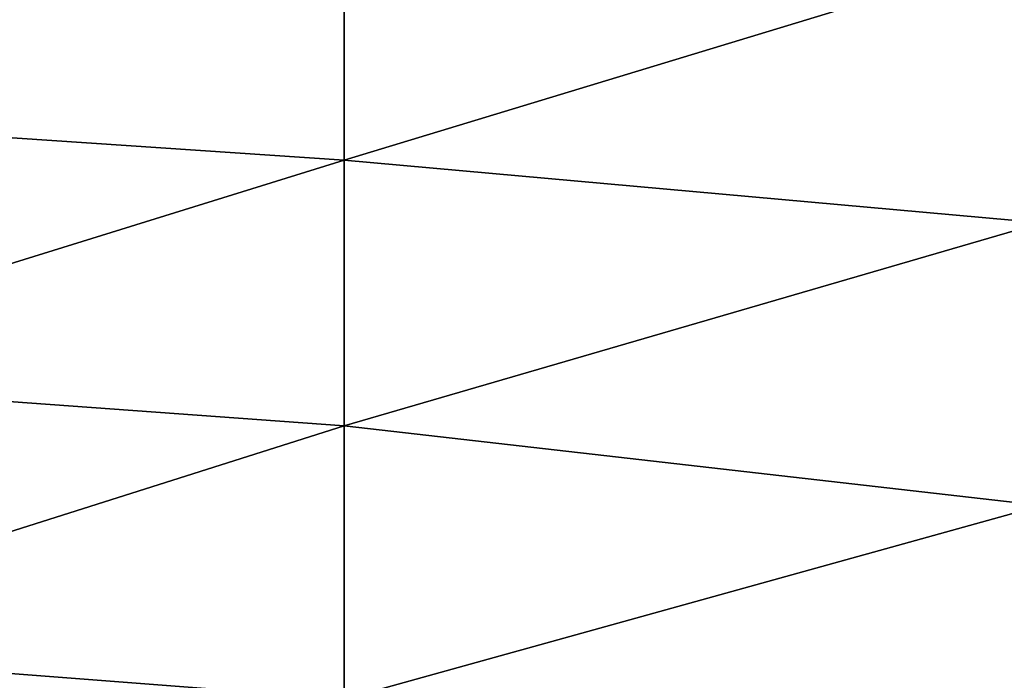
# Model space of a CAD drawing. Header units: metres. Extents: x -61 to 49, y -32 to 32.
# Tile 235 of 256: x 17.66 to 21.51, y 8.94 to 11.52. Entities that reach past the tile are written whole.
import ezdxf

# ---------------------------------------------------------------- set-up
doc = ezdxf.new("R2010")
doc.units = ezdxf.units.M
doc.layers.add('solid_K_27_40_10_000Y34', color=7, linetype='CONTINUOUS')

msp = doc.modelspace()

# ---------------------------------------------------------------- linework, layer by layer
at = {"layer": 'solid_K_27_40_10_000Y34'}
for points in [[(18.926422, 11.977153, -18.383436), (16.214842, 11.152462, -18.134247), (16.214842, 12.142045, -17.487112)], [(18.926422, 11.977079, 18.383484), (16.214842, 12.142015, 17.487133), (16.214842, 11.152437, 18.134262)], [(18.926422, 11.977153, -18.383436), (18.926422, 10.970438, -19.001379), (16.214842, 11.152462, -18.134247)], [(18.926422, 10.970381, 19.001411), (18.926422, 11.977079, 18.383484), (16.214842, 11.152437, 18.134262)], [(21.651865, 11.797772, -19.196421), (18.926422, 10.970438, -19.001379), (18.926422, 11.977153, -18.383436)], [(21.651865, 11.797756, 19.196432), (18.926422, 11.977079, 18.383484), (18.926422, 10.970381, 19.001411)], [(21.651865, 11.797772, -19.196421), (21.651865, 10.725691, -19.815388), (18.926422, 10.970438, -19.001379)], [(21.651865, 10.725679, 19.815393), (21.651865, 11.797756, 19.196432), (18.926422, 10.970381, 19.001411)], [(18.926422, 10.970438, -19.001379), (16.214842, 10.128478, -18.725445), (16.214842, 11.152462, -18.134247)], [(18.926422, 10.970381, 19.001411), (16.214842, 11.152437, 18.134262), (16.214842, 10.128459, 18.725454)], [(18.926422, 10.970438, -19.001379), (18.926422, 9.931925, -19.564247), (16.214842, 10.128478, -18.725445)], [(18.926422, 9.931887, 19.564268), (18.926422, 10.970381, 19.001411), (16.214842, 10.128459, 18.725454)], [(21.651865, 10.725691, -19.815388), (18.926422, 9.931925, -19.564247), (18.926422, 10.970438, -19.001379)], [(21.651865, 10.725679, 19.815393), (18.926422, 10.970381, 19.001411), (18.926422, 9.931887, 19.564268)], [(21.651865, 10.725691, -19.815388), (21.651865, 9.621234, -20.37454), (18.926422, 9.931925, -19.564247)], [(21.651865, 9.621228, 20.374542), (21.651865, 10.725679, 19.815393), (18.926422, 9.931887, 19.564268)], [(18.926422, 9.931925, -19.564247), (16.214842, 9.073252, -19.258879), (16.214842, 10.128478, -18.725445)], [(18.926422, 9.931887, 19.564268), (16.214842, 10.128459, 18.725454), (16.214842, 9.073238, 19.258886)], [(18.926422, 9.931925, -19.564247), (18.926422, 8.864625, -20.07041), (16.214842, 9.073252, -19.258879)], [(18.926422, 8.864606, 20.070419), (18.926422, 9.931887, 19.564268), (16.214842, 9.073238, 19.258886)], [(21.651865, 9.621234, -20.37454), (18.926422, 8.864625, -20.07041), (18.926422, 9.931925, -19.564247)], [(21.651865, 9.621228, 20.374542), (18.926422, 9.931887, 19.564268), (18.926422, 8.864606, 20.070419)], [(21.651865, 9.621234, -20.37454), (21.645794, 8.488059, -20.870714), (18.926422, 8.864625, -20.07041)], [(21.645792, 8.488059, 20.870714), (21.651865, 9.621228, 20.374542), (18.926422, 8.864606, 20.070419)], [(18.926422, 8.864625, -20.07041), (16.214842, 7.990036, -19.732908), (16.214842, 9.073252, -19.258879)], [(18.926422, 8.864606, 20.070419), (16.214842, 9.073238, 19.258886), (16.214842, 7.99003, 19.73291)]]:
    msp.add_3dface(points, dxfattribs=at)

doc.saveas('drawing.dxf')
